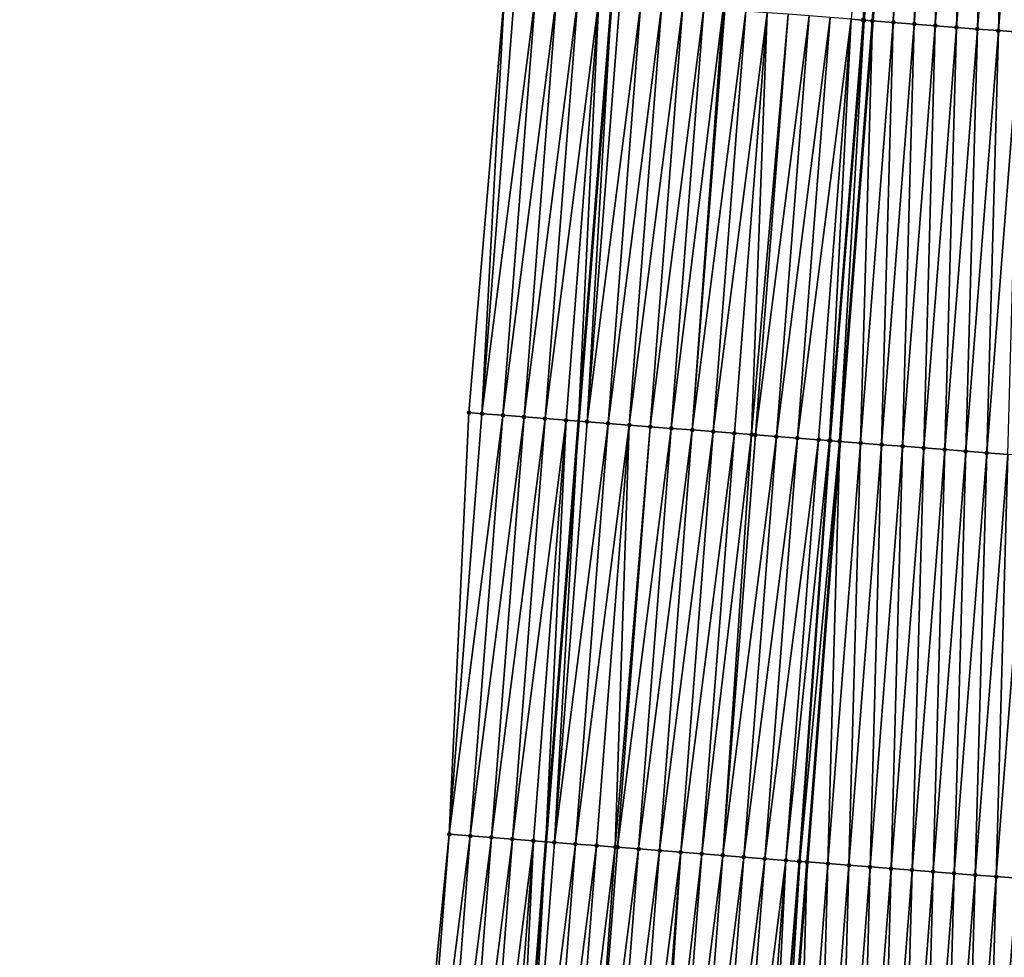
# Model space of a CAD drawing. Header units: feet. Extents: x 2017424 to 2024169, y 808042 to 818730.
# Tile 14 of 256: x 2023407 to 2023453, y 808505 to 808550. Entities that reach past the tile are written whole.
import ezdxf

# ---------------------------------------------------------------- set-up
doc = ezdxf.new("R2010")
doc.units = ezdxf.units.FT
doc.header["$MEASUREMENT"] = 0
for name, color, linetype, lineweight in [('EP_Travel Lane', 172, 'Continuous', 53), ('NB-Road Shots', 141, 'Continuous', 100), ('NB-Road X-Section', 40, 'Continuous', 13), ('STRIPING', 60, 'Continuous', 53)]:
    doc.layers.add(name, color=color, linetype=linetype, lineweight=lineweight)
doc.layers.add('I-77-MM15-17_NB-Surface-BORDER', color=7, linetype='Continuous')
doc.layers.add('I-77-MM15-17_NB-Surface-TIN', color=7, linetype='Continuous')

msp = doc.modelspace()

# ---------------------------------------------------------------- linework, layer by layer
at = {"layer": 'EP_Travel Lane'}
msp.add_polyline3d([(2023440.855885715, 808630.2396327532, 257.285352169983), (2023439.302682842, 808610.3000895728, 257.1924232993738), (2023437.749479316, 808590.3605380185, 257.1127177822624), (2023436.1962753, 808570.4209801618, 257.0429788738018), (2023434.643069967, 808550.4814053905, 256.9996296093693), (2023433.089863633, 808530.5418177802, 256.9763918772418), (2023431.536655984, 808510.6022132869, 256.97948636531), (2023429.983446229, 808490.6625817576, 257.0251275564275), (2023428.430236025, 808470.7229444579, 257.0795000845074), (2023426.877024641, 808450.7832920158, 257.1580018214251), (2023425.378224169, 808430.7817102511, 257.2690864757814), (2023423.918644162, 808410.835129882, 257.3659053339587), (2023422.459082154, 808390.8887954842, 257.4914231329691), (2023420.999547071, 808370.9428290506, 257.6598730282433), (2023419.540021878, 808350.9969977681, 257.8440919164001), (2023418.080480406, 808331.0509440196, 258.0023538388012), (2023416.62096885, 808311.1052991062, 258.2083175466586), (2023415.161446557, 808291.159507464, 258.3971686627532), (2023413.701933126, 808271.2138369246, 258.6001419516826), (2023412.242457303, 808251.2686803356, 258.8630725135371), (2023410.779692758, 808231.3445584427, 259.1339013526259)], dxfattribs=at)
at = {"layer": 'I-77-MM15-17_NB-Surface-BORDER', "color": 3, "linetype": 'Continuous', "lineweight": -3}
msp.add_polyline3d([(2023406.60019978, 808231.6576324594, 258.9744461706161), (2023408.2205529, 808251.5644697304, 258.7181628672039), (2023409.899029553, 808271.4934034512, 258.4496011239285), (2023410.304910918, 808291.5161837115, 258.164656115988), (2023411.398282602, 808311.4889571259, 257.9688032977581), (2023412.821336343, 808331.4373750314, 257.7721692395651), (2023414.256278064, 808351.3851546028, 257.6033479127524), (2023416.392144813, 808371.2811777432, 257.4357380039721), (2023417.279403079, 808391.2690556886, 257.2262022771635), (2023418.880741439, 808411.2049960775, 257.1096080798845), (2023420.582393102, 808431.1338776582, 257.033612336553), (2023422.132678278, 808451.15156985, 256.9518341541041), (2023423.444320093, 808471.109977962, 256.8566346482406), (2023424.988677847, 808491.0503060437, 256.7963218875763), (2023426.959845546, 808510.9574970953, 256.7636323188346), (2023427.891208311, 808530.9453750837, 256.7287926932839), (2023429.572963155, 808550.8749947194, 256.7411952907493), (2023431.242463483, 808570.8055399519, 256.7930076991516), (2023432.879210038, 808590.7386027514, 256.8820714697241), (2023434.504432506, 808610.672555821, 256.9774301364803), (2023435.998182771, 808630.6167183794, 257.0609682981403)], dxfattribs=at)
at = {"layer": 'I-77-MM15-17_NB-Surface-TIN', "color": 128, "linetype": 'Continuous', "lineweight": -3}
for points in [[(2023446.006432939, 808549.5994976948, 257.2312216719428), (2023446.570129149, 808549.555754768, 257.2343161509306), (2023447.803132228, 808569.5201722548, 257.2837484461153)], [(2023446.570129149, 808549.555754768, 257.2343161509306), (2023446.620074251, 808549.5518792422, 257.234243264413), (2023447.803132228, 808569.5201722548, 257.2837484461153)], [(2023446.620074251, 808549.5518792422, 257.234243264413), (2023448.550715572, 808569.462166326, 257.2774654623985), (2023447.803132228, 808569.5201722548, 257.2837484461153)], [(2023446.620074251, 808549.5518792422, 257.234243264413), (2023447.003435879, 808549.5221340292, 257.2305600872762), (2023448.550715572, 808569.462166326, 257.2774654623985)], [(2023447.003435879, 808549.5221340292, 257.2305600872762), (2023447.011431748, 808549.5215136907, 257.2303820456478), (2023448.550715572, 808569.462166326, 257.2774654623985)], [(2023448.550715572, 808569.462166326, 257.2774654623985), (2023447.011431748, 808549.5215136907, 257.2303820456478), (2023448.558711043, 808569.4615459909, 257.2773302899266)], [(2023448.000439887, 808549.4447841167, 257.2083600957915), (2023448.558711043, 808569.4615459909, 257.2773302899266), (2023447.011431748, 808549.5215136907, 257.2303820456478)], [(2023448.000439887, 808549.4447841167, 257.2083600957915), (2023449.547719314, 808569.3848130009, 257.2606099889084), (2023448.558711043, 808569.4615459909, 257.2773302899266)], [(2023448.000439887, 808549.4447841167, 257.2083600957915), (2023448.997443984, 808549.3674353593, 257.1843512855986), (2023449.547719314, 808569.3848130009, 257.2606099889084)], [(2023448.997443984, 808549.3674353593, 257.1843512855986), (2023450.544723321, 808569.3074630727, 257.2384347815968), (2023449.547719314, 808569.3848130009, 257.2606099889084)], [(2023448.997443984, 808549.3674353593, 257.1843512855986), (2023449.994447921, 808549.2900845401, 257.1635714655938), (2023450.544723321, 808569.3074630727, 257.2384347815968)], [(2023449.994447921, 808549.2900845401, 257.1635714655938), (2023451.541727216, 808569.2301117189, 257.2184919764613), (2023450.544723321, 808569.3074630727, 257.2384347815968)], [(2023449.994447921, 808549.2900845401, 257.1635714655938), (2023450.991451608, 808549.2127304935, 257.1478457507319), (2023451.541727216, 808569.2301117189, 257.2184919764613)], [(2023450.991451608, 808549.2127304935, 257.1478457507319), (2023452.538730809, 808569.1527564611, 257.2046631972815), (2023451.541727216, 808569.2301117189, 257.2184919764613)], [(2023450.991451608, 808549.2127304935, 257.1478457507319), (2023451.988455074, 808549.1353736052, 257.1365703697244), (2023452.538730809, 808569.1527564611, 257.2046631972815)], [(2023451.988455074, 808549.1353736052, 257.1365703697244), (2023453.535734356, 808569.0754006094, 257.1917644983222), (2023452.538730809, 808569.1527564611, 257.2046631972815)], [(2023451.988455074, 808549.1353736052, 257.1365703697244), (2023452.985458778, 808549.0580197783, 257.1205009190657), (2023453.535734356, 808569.0754006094, 257.1917644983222)], [(2023452.985458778, 808549.0580197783, 257.1205009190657), (2023454.532738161, 808568.9980480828, 257.1736585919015), (2023453.535734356, 808569.0754006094, 257.1917644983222)], [(2023452.985458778, 808549.0580197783, 257.1205009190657), (2023453.982462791, 808548.9806699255, 257.0982076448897), (2023454.532738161, 808568.9980480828, 257.1736585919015)], [(2023428.507128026, 808530.8975653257, 256.7544005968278), (2023429.572963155, 808550.8749947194, 256.7411952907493), (2023427.891208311, 808530.9453750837, 256.7287926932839)], [(2023428.507128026, 808530.8975653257, 256.7544005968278), (2023430.054409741, 808550.8376236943, 256.7604700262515), (2023429.572963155, 808550.8749947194, 256.7411952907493)], [(2023428.507128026, 808530.8975653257, 256.7544005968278), (2023431.051410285, 808550.7602291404, 256.8081823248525), (2023430.054409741, 808550.8376236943, 256.7604700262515)], [(2023428.507128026, 808530.8975653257, 256.7544005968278), (2023429.504128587, 808530.8201709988, 256.8017567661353), (2023431.051410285, 808550.7602291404, 256.8081823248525)], [(2023429.504128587, 808530.8201709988, 256.8017567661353), (2023432.048410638, 808550.6828321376, 256.859729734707), (2023431.051410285, 808550.7602291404, 256.8081823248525)], [(2023429.504128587, 808530.8201709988, 256.8017567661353), (2023430.501129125, 808530.7427763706, 256.8495851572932), (2023432.048410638, 808550.6828321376, 256.859729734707)], [(2023430.501129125, 808530.7427763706, 256.8495851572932), (2023433.045410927, 808550.605434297, 256.9125888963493), (2023432.048410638, 808550.6828321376, 256.859729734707)], [(2023430.501129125, 808530.7427763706, 256.8495851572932), (2023431.498129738, 808530.6653827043, 256.8959068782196), (2023433.045410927, 808550.605434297, 256.9125888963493)], [(2023431.498129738, 808530.6653827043, 256.8959068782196), (2023434.042411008, 808550.5280337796, 256.9696405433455), (2023433.045410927, 808550.605434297, 256.9125888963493)], [(2023431.498129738, 808530.6653827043, 256.8959068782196), (2023432.495129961, 808530.5879840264, 256.9500772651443), (2023434.042411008, 808550.5280337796, 256.9696405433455)], [(2023432.495129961, 808530.5879840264, 256.9500772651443), (2023433.089863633, 808530.5418177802, 256.9763918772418), (2023434.042411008, 808550.5280337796, 256.9696405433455)], [(2023434.042411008, 808550.5280337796, 256.9696405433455), (2023433.089863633, 808530.5418177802, 256.9763918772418), (2023434.643069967, 808550.4814053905, 256.9996296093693)], [(2023433.492130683, 808530.5105917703, 256.9941906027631), (2023434.643069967, 808550.4814053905, 256.9996296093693), (2023433.089863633, 808530.5418177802, 256.9763918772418)], [(2023433.492130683, 808530.5105917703, 256.9941906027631), (2023435.039411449, 808550.4506379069, 257.0194177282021), (2023434.643069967, 808550.4814053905, 256.9996296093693)], [(2023433.492130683, 808530.5105917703, 256.9941906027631), (2023436.036413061, 808550.373257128, 257.0455572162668), (2023435.039411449, 808550.4506379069, 257.0194177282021)], [(2023433.492130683, 808530.5105917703, 256.9941906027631), (2023434.489132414, 808530.4332125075, 257.0179553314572), (2023436.036413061, 808550.373257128, 257.0455572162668)], [(2023434.489132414, 808530.4332125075, 257.0179553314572), (2023437.033415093, 808550.295881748, 257.0632415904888), (2023436.036413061, 808550.373257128, 257.0455572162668)], [(2023434.489132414, 808530.4332125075, 257.0179553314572), (2023435.486134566, 808530.3558386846, 257.0332005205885), (2023437.033415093, 808550.295881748, 257.0632415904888)], [(2023435.486134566, 808530.3558386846, 257.0332005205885), (2023438.030416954, 808550.2185041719, 257.0843649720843), (2023437.033415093, 808550.295881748, 257.0632415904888)], [(2023435.486134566, 808530.3558386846, 257.0332005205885), (2023436.483136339, 808530.2784599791, 257.0560924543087), (2023438.030416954, 808550.2185041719, 257.0843649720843)], [(2023436.483136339, 808530.2784599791, 257.0560924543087), (2023439.027418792, 808550.1411262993, 257.105952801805), (2023438.030416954, 808550.2185041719, 257.0843649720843)], [(2023436.483136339, 808530.2784599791, 257.0560924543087), (2023437.480138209, 808530.2010825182, 257.0770354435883), (2023439.027418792, 808550.1411262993, 257.105952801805)], [(2023437.480138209, 808530.2010825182, 257.0770354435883), (2023439.945002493, 808550.0699090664, 257.1305635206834), (2023439.027418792, 808550.1411262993, 257.105952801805)], [(2023437.480138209, 808530.2010825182, 257.0770354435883), (2023438.477140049, 808530.1237046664, 257.0985904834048), (2023439.945002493, 808550.0699090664, 257.1305635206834)], [(2023438.477140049, 808530.1237046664, 257.0985904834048), (2023440.024420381, 808550.0637452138, 257.1325722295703), (2023439.945002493, 808550.0699090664, 257.1305635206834)], [(2023438.477140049, 808530.1237046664, 257.0985904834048), (2023441.021422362, 808549.9863691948, 257.1512573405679), (2023440.024420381, 808550.0637452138, 257.1325722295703)], [(2023438.477140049, 808530.1237046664, 257.0985904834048), (2023439.474141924, 808530.0463272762, 257.1194227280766), (2023441.021422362, 808549.9863691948, 257.1512573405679)], [(2023439.474141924, 808530.0463272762, 257.1194227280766), (2023442.018424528, 808549.9089955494, 257.1662249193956), (2023441.021422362, 808549.9863691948, 257.1512573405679)], [(2023439.474141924, 808530.0463272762, 257.1194227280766), (2023440.471144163, 808529.9689545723, 257.1329155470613), (2023442.018424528, 808549.9089955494, 257.1662249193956)], [(2023440.471144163, 808529.9689545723, 257.1329155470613), (2023441.28397522, 808529.9058737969, 257.1450677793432), (2023442.018424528, 808549.9089955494, 257.1662249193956)], [(2023441.28397522, 808529.9058737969, 257.1450677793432), (2023443.015426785, 808549.8316230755, 257.1793579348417), (2023442.018424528, 808549.9089955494, 257.1662249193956)], [(2023441.28397522, 808529.9058737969, 257.1450677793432), (2023441.46814626, 808529.891580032, 257.149284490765), (2023443.015426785, 808549.8316230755, 257.1793579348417)], [(2023441.46814626, 808529.891580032, 257.149284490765), (2023444.012428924, 808549.7542490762, 257.1948798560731), (2023443.015426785, 808549.8316230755, 257.1793579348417)], [(2023441.46814626, 808529.891580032, 257.149284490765), (2023442.465148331, 808529.8142051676, 257.1661610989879), (2023444.012428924, 808549.7542490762, 257.1948798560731)], [(2023442.465148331, 808529.8142051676, 257.1661610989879), (2023445.009430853, 808549.6768723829, 257.2146208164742), (2023444.012428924, 808549.7542490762, 257.1948798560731)], [(2023442.465148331, 808529.8142051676, 257.1661610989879), (2023443.462150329, 808529.7368293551, 257.1845221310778), (2023445.009430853, 808549.6768723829, 257.2146208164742)], [(2023443.462150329, 808529.7368293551, 257.1845221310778), (2023446.006432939, 808549.5994976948, 257.2312216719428), (2023445.009430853, 808549.6768723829, 257.2146208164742)], [(2023443.462150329, 808529.7368293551, 257.1845221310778), (2023444.4591525, 808529.6594557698, 257.1993953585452), (2023446.006432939, 808549.5994976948, 257.2312216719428)], [(2023444.4591525, 808529.6594557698, 257.1993953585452), (2023444.972503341, 808529.6196197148, 257.2021167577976), (2023446.006432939, 808549.5994976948, 257.2312216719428)], [(2023444.972503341, 808529.6196197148, 257.2021167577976), (2023446.570129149, 808549.555754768, 257.2343161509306), (2023446.006432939, 808549.5994976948, 257.2312216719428)], [(2023444.972503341, 808529.6196197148, 257.2021167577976), (2023445.012858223, 808529.6164883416, 257.2020693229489), (2023446.570129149, 808549.555754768, 257.2343161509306)], [(2023445.012858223, 808529.6164883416, 257.2020693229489), (2023446.620074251, 808549.5518792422, 257.234243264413), (2023446.570129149, 808549.555754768, 257.2343161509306)], [(2023445.012858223, 808529.6164883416, 257.2020693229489), (2023445.456155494, 808529.5820928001, 257.1976439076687), (2023446.620074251, 808549.5518792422, 257.234243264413)], [(2023445.456155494, 808529.5820928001, 257.1976439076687), (2023447.003435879, 808549.5221340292, 257.2305600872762), (2023446.620074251, 808549.5518792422, 257.234243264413)], [(2023445.456155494, 808529.5820928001, 257.1976439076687), (2023445.464151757, 808529.5814724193, 257.1974843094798), (2023447.003435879, 808549.5221340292, 257.2305600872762)], [(2023447.003435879, 808549.5221340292, 257.2305600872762), (2023445.464151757, 808529.5814724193, 257.1974843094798), (2023447.011431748, 808549.5215136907, 257.2303820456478)], [(2023446.453159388, 808529.5047414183, 257.1777446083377), (2023447.011431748, 808549.5215136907, 257.2303820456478), (2023445.464151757, 808529.5814724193, 257.1974843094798)], [(2023446.453159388, 808529.5047414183, 257.1777446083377), (2023448.000439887, 808549.4447841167, 257.2083600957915), (2023447.011431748, 808549.5215136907, 257.2303820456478)], [(2023446.453159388, 808529.5047414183, 257.1777446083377), (2023447.450163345, 808529.4273908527, 257.1565674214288), (2023448.000439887, 808549.4447841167, 257.2083600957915)], [(2023447.450163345, 808529.4273908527, 257.1565674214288), (2023448.997443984, 808549.3674353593, 257.1843512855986), (2023448.000439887, 808549.4447841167, 257.2083600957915)], [(2023447.450163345, 808529.4273908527, 257.1565674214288), (2023448.447167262, 808529.3500397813, 257.1361820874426), (2023448.997443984, 808549.3674353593, 257.1843512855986)], [(2023448.447167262, 808529.3500397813, 257.1361820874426), (2023449.994447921, 808549.2900845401, 257.1635714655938), (2023448.997443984, 808549.3674353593, 257.1843512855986)], [(2023448.447167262, 808529.3500397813, 257.1361820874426), (2023449.444171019, 808529.2726866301, 257.1190537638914), (2023449.994447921, 808549.2900845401, 257.1635714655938)], [(2023449.444171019, 808529.2726866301, 257.1190537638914), (2023450.991451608, 808549.2127304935, 257.1478457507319), (2023449.994447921, 808549.2900845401, 257.1635714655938)], [(2023449.444171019, 808529.2726866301, 257.1190537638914), (2023450.441174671, 808529.195332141, 257.1040211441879), (2023450.991451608, 808549.2127304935, 257.1478457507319)], [(2023450.441174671, 808529.195332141, 257.1040211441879), (2023451.988455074, 808549.1353736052, 257.1365703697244), (2023450.991451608, 808549.2127304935, 257.1478457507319)], [(2023450.441174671, 808529.195332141, 257.1040211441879), (2023451.43817844, 808529.1179791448, 257.0866501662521), (2023451.988455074, 808549.1353736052, 257.1365703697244)], [(2023451.43817844, 808529.1179791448, 257.0866501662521), (2023452.985458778, 808549.0580197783, 257.1205009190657), (2023451.988455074, 808549.1353736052, 257.1365703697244)], [(2023451.43817844, 808529.1179791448, 257.0866501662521), (2023452.435182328, 808529.0406276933, 257.0668600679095), (2023452.985458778, 808549.0580197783, 257.1205009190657)], [(2023452.435182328, 808529.0406276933, 257.0668600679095), (2023453.982462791, 808548.9806699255, 257.0982076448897), (2023452.985458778, 808549.0580197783, 257.1205009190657)], [(2023452.435182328, 808529.0406276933, 257.0668600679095), (2023453.432186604, 808528.9632812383, 257.0392452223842), (2023453.982462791, 808548.9806699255, 257.0982076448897)], [(2023426.959845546, 808510.9574970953, 256.7636323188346), (2023428.507128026, 808530.8975653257, 256.7544005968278), (2023427.891208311, 808530.9453750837, 256.7287926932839)], [(2023426.959845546, 808510.9574970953, 256.7636323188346), (2023429.504128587, 808530.8201709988, 256.8017567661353), (2023428.507128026, 808530.8975653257, 256.7544005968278)], [(2023427.956846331, 808510.8801056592, 256.8064688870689), (2023429.504128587, 808530.8201709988, 256.8017567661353), (2023426.959845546, 808510.9574970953, 256.7636323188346)], [(2023427.956846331, 808510.8801056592, 256.8064688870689), (2023430.501129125, 808530.7427763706, 256.8495851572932), (2023429.504128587, 808530.8201709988, 256.8017567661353)], [(2023427.956846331, 808510.8801056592, 256.8064688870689), (2023428.953846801, 808510.8027101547, 256.855676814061), (2023430.501129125, 808530.7427763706, 256.8495851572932)], [(2023428.953846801, 808510.8027101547, 256.855676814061), (2023431.498129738, 808530.6653827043, 256.8959068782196), (2023430.501129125, 808530.7427763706, 256.8495851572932)], [(2023428.953846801, 808510.8027101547, 256.855676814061), (2023429.950847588, 808510.7253187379, 256.8984828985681), (2023431.498129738, 808530.6653827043, 256.8959068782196)], [(2023429.950847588, 808510.7253187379, 256.8984828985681), (2023432.495129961, 808530.5879840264, 256.9500772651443), (2023431.498129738, 808530.6653827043, 256.8959068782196)], [(2023429.950847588, 808510.7253187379, 256.8984828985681), (2023430.947847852, 808510.6479205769, 256.9518509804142), (2023432.495129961, 808530.5879840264, 256.9500772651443)], [(2023430.947847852, 808510.6479205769, 256.9518509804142), (2023431.536655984, 808510.6022132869, 256.97948636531), (2023432.495129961, 808530.5879840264, 256.9500772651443)], [(2023432.495129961, 808530.5879840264, 256.9500772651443), (2023431.536655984, 808510.6022132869, 256.97948636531), (2023433.089863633, 808530.5418177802, 256.9763918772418)], [(2023431.944848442, 808510.5705266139, 256.9986446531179), (2023433.089863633, 808530.5418177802, 256.9763918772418), (2023431.536655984, 808510.6022132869, 256.97948636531)], [(2023431.944848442, 808510.5705266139, 256.9986446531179), (2023433.492130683, 808530.5105917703, 256.9941906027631), (2023433.089863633, 808530.5418177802, 256.9763918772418)], [(2023431.944848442, 808510.5705266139, 256.9986446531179), (2023434.489132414, 808530.4332125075, 257.0179553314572), (2023433.492130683, 808530.5105917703, 256.9941906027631)], [(2023431.944848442, 808510.5705266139, 256.9986446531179), (2023432.941850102, 808510.4931464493, 257.0238286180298), (2023434.489132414, 808530.4332125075, 257.0179553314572)], [(2023432.941850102, 808510.4931464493, 257.0238286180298), (2023435.486134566, 808530.3558386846, 257.0332005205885), (2023434.489132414, 808530.4332125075, 257.0179553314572)], [(2023432.941850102, 808510.4931464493, 257.0238286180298), (2023433.938852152, 808510.4157713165, 257.0411329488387), (2023435.486134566, 808530.3558386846, 257.0332005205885)], [(2023433.938852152, 808510.4157713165, 257.0411329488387), (2023434.826975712, 808510.3468413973, 257.0637176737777), (2023435.486134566, 808530.3558386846, 257.0332005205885)], [(2023434.826975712, 808510.3468413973, 257.0637176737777), (2023436.483136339, 808530.2784599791, 257.0560924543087), (2023435.486134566, 808530.3558386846, 257.0332005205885)], [(2023434.826975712, 808510.3468413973, 257.0637176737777), (2023434.935853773, 808510.3383906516, 257.0671007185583), (2023436.483136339, 808530.2784599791, 257.0560924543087)], [(2023434.935853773, 808510.3383906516, 257.0671007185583), (2023437.480138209, 808530.2010825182, 257.0770354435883), (2023436.483136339, 808530.2784599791, 257.0560924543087)], [(2023434.935853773, 808510.3383906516, 257.0671007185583), (2023435.932855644, 808510.261013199, 257.088037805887), (2023437.480138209, 808530.2010825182, 257.0770354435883)], [(2023435.932855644, 808510.261013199, 257.088037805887), (2023438.477140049, 808530.1237046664, 257.0985904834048), (2023437.480138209, 808530.2010825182, 257.0770354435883)], [(2023435.932855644, 808510.261013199, 257.088037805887), (2023436.929857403, 808510.1836343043, 257.1112331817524), (2023438.477140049, 808530.1237046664, 257.0985904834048)], [(2023436.929857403, 808510.1836343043, 257.1112331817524), (2023439.474141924, 808530.0463272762, 257.1194227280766), (2023438.477140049, 808530.1237046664, 257.0985904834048)], [(2023436.929857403, 808510.1836343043, 257.1112331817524), (2023437.926859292, 808510.1062570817, 257.131810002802), (2023439.474141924, 808530.0463272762, 257.1194227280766)], [(2023437.926859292, 808510.1062570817, 257.131810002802), (2023440.471144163, 808529.9689545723, 257.1329155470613), (2023439.474141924, 808530.0463272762, 257.1194227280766)], [(2023437.926859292, 808510.1062570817, 257.131810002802), (2023438.923861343, 808510.0288819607, 257.1490959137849), (2023440.471144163, 808529.9689545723, 257.1329155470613)], [(2023438.923861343, 808510.0288819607, 257.1490959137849), (2023441.28397522, 808529.9058737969, 257.1450677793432), (2023440.471144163, 808529.9689545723, 257.1329155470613)], [(2023438.923861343, 808510.0288819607, 257.1490959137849), (2023439.920863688, 808509.9515106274, 257.1604494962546), (2023441.28397522, 808529.9058737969, 257.1450677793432)], [(2023439.920863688, 808509.9515106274, 257.1604494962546), (2023441.46814626, 808529.891580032, 257.149284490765), (2023441.28397522, 808529.9058737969, 257.1450677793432)], [(2023439.920863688, 808509.9515106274, 257.1604494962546), (2023442.465148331, 808529.8142051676, 257.1661610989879), (2023441.46814626, 808529.891580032, 257.149284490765)], [(2023439.920863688, 808509.9515106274, 257.1604494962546), (2023440.917865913, 808509.8741377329, 257.1742479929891), (2023442.465148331, 808529.8142051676, 257.1661610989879)], [(2023440.917865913, 808509.8741377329, 257.1742479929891), (2023443.462150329, 808529.7368293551, 257.1845221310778), (2023442.465148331, 808529.8142051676, 257.1661610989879)], [(2023440.917865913, 808509.8741377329, 257.1742479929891), (2023441.914867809, 808509.7967606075, 257.1946727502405), (2023443.462150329, 808529.7368293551, 257.1845221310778)], [(2023441.914867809, 808509.7967606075, 257.1946727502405), (2023444.4591525, 808529.6594557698, 257.1993953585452), (2023443.462150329, 808529.7368293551, 257.1845221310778)], [(2023441.914867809, 808509.7967606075, 257.1946727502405), (2023442.911869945, 808509.7193865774, 257.2102500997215), (2023444.4591525, 808529.6594557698, 257.1993953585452)], [(2023442.911869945, 808509.7193865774, 257.2102500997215), (2023444.972503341, 808529.6196197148, 257.2021167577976), (2023444.4591525, 808529.6594557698, 257.1993953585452)], [(2023442.911869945, 808509.7193865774, 257.2102500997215), (2023443.53488657, 808509.6710395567, 257.2149495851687), (2023444.972503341, 808529.6196197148, 257.2021167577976)], [(2023443.53488657, 808509.6710395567, 257.2149495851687), (2023445.012858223, 808529.6164883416, 257.2020693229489), (2023444.972503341, 808529.6196197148, 257.2021167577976)], [(2023443.53488657, 808509.6710395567, 257.2149495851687), (2023443.567075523, 808509.6685418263, 257.2149115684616), (2023445.012858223, 808529.6164883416, 257.2020693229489)], [(2023443.567075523, 808509.6685418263, 257.2149115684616), (2023445.456155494, 808529.5820928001, 257.1976439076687), (2023445.012858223, 808529.6164883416, 257.2020693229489)], [(2023443.567075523, 808509.6685418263, 257.2149115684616), (2023443.908872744, 808509.642021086, 257.2124548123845), (2023445.456155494, 808529.5820928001, 257.1976439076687)], [(2023443.908872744, 808509.642021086, 257.2124548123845), (2023443.916869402, 808509.6414006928, 257.2122671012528), (2023445.456155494, 808529.5820928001, 257.1976439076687)], [(2023445.456155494, 808529.5820928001, 257.1976439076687), (2023443.916869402, 808509.6414006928, 257.2122671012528), (2023445.464151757, 808529.5814724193, 257.1974843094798)], [(2023444.905876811, 808509.5646719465, 257.1890514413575), (2023445.464151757, 808529.5814724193, 257.1974843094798), (2023443.916869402, 808509.6414006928, 257.2122671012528)], [(2023444.905876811, 808509.5646719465, 257.1890514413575), (2023446.453159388, 808529.5047414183, 257.1777446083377), (2023445.464151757, 808529.5814724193, 257.1974843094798)], [(2023444.905876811, 808509.5646719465, 257.1890514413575), (2023445.902880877, 808509.4873227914, 257.1656723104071), (2023446.453159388, 808529.5047414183, 257.1777446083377)], [(2023445.902880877, 808509.4873227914, 257.1656723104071), (2023447.450163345, 808529.4273908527, 257.1565674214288), (2023446.453159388, 808529.5047414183, 257.1777446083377)], [(2023445.902880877, 808509.4873227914, 257.1656723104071), (2023446.899884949, 808509.4099737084, 257.142180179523), (2023447.450163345, 808529.4273908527, 257.1565674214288)], [(2023446.899884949, 808509.4099737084, 257.142180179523), (2023448.447167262, 808529.3500397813, 257.1361820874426), (2023447.450163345, 808529.4273908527, 257.1565674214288)], [(2023446.899884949, 808509.4099737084, 257.142180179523), (2023447.896888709, 808509.332620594, 257.1250015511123), (2023448.447167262, 808529.3500397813, 257.1361820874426)], [(2023447.896888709, 808509.332620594, 257.1250015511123), (2023449.444171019, 808529.2726866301, 257.1190537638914), (2023448.447167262, 808529.3500397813, 257.1361820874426)], [(2023447.896888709, 808509.332620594, 257.1250015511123), (2023448.893892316, 808509.2552655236, 257.1108865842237), (2023449.444171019, 808529.2726866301, 257.1190537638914)], [(2023448.893892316, 808509.2552655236, 257.1108865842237), (2023450.441174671, 808529.195332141, 257.1040211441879), (2023449.444171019, 808529.2726866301, 257.1190537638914)], [(2023448.893892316, 808509.2552655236, 257.1108865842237), (2023449.890896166, 808509.1779135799, 257.0918744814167), (2023450.441174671, 808529.195332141, 257.1040211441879)], [(2023449.890896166, 808509.1779135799, 257.0918744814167), (2023451.43817844, 808529.1179791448, 257.0866501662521), (2023450.441174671, 808529.195332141, 257.1040211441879)], [(2023449.890896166, 808509.1779135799, 257.0918744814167), (2023450.887900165, 808509.1005635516, 257.0698626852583), (2023451.43817844, 808529.1179791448, 257.0866501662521)], [(2023450.887900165, 808509.1005635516, 257.0698626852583), (2023452.435182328, 808529.0406276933, 257.0668600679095), (2023451.43817844, 808529.1179791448, 257.0866501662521)], [(2023450.887900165, 808509.1005635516, 257.0698626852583), (2023451.884904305, 808509.0232153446, 257.0449987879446), (2023452.435182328, 808529.0406276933, 257.0668600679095)], [(2023451.884904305, 808509.0232153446, 257.0449987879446), (2023453.432186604, 808528.9632812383, 257.0392452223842), (2023452.435182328, 808529.0406276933, 257.0668600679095)], [(2023451.884904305, 808509.0232153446, 257.0449987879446), (2023452.881908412, 808508.9458667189, 257.0207908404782), (2023453.432186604, 808528.9632812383, 257.0392452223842)], [(2023452.881908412, 808508.9458667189, 257.0207908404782), (2023454.429190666, 808528.8859320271, 257.015946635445), (2023453.432186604, 808528.9632812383, 257.0392452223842)], [(2023452.881908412, 808508.9458667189, 257.0207908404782), (2023453.878912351, 808508.8685159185, 256.9999881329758), (2023454.429190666, 808528.8859320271, 257.015946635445)], [(2023425.412561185, 808491.0174046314, 256.8110862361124), (2023426.959845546, 808510.9574970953, 256.7636323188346), (2023424.988677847, 808491.0503060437, 256.7963218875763)], [(2023425.412561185, 808491.0174046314, 256.8110862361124), (2023427.956846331, 808510.8801056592, 256.8064688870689), (2023426.959845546, 808510.9574970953, 256.7636323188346)], [(2023425.412561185, 808491.0174046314, 256.8110862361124), (2023426.409561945, 808490.9400128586, 256.8544428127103), (2023427.956846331, 808510.8801056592, 256.8064688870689)], [(2023426.409561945, 808490.9400128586, 256.8544428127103), (2023428.953846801, 808510.8027101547, 256.855676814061), (2023427.956846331, 808510.8801056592, 256.8064688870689)], [(2023426.409561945, 808490.9400128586, 256.8544428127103), (2023427.40656262, 808490.8626200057, 256.899491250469), (2023428.953846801, 808510.8027101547, 256.855676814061)], [(2023427.40656262, 808490.8626200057, 256.899491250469), (2023429.950847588, 808510.7253187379, 256.8984828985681), (2023428.953846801, 808510.8027101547, 256.855676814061)], [(2023427.40656262, 808490.8626200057, 256.899491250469), (2023428.403563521, 808490.7852300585, 256.9399889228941), (2023429.950847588, 808510.7253187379, 256.8984828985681)], [(2023428.403563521, 808490.7852300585, 256.9399889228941), (2023430.947847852, 808510.6479205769, 256.9518509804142), (2023429.950847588, 808510.7253187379, 256.8984828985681)], [(2023428.403563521, 808490.7852300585, 256.9399889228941), (2023429.400563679, 808490.7078305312, 256.9954896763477), (2023430.947847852, 808510.6479205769, 256.9518509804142)], [(2023429.400563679, 808490.7078305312, 256.9954896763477), (2023429.983446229, 808490.6625817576, 257.0251275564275), (2023430.947847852, 808510.6479205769, 256.9518509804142)], [(2023430.947847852, 808510.6479205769, 256.9518509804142), (2023429.983446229, 808490.6625817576, 257.0251275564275), (2023431.536655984, 808510.6022132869, 256.97948636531)], [(2023430.397564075, 808490.6304340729, 257.046184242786), (2023431.536655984, 808510.6022132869, 256.97948636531), (2023429.983446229, 808490.6625817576, 257.0251275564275)], [(2023430.397564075, 808490.6304340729, 257.046184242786), (2023431.944848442, 808510.5705266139, 256.9986446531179), (2023431.536655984, 808510.6022132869, 256.97948636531)], [(2023430.397564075, 808490.6304340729, 257.046184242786), (2023432.941850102, 808510.4931464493, 257.0238286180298), (2023431.944848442, 808510.5705266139, 256.9986446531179)], [(2023430.397564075, 808490.6304340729, 257.046184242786), (2023431.394565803, 808490.5530547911, 257.0699789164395), (2023432.941850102, 808510.4931464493, 257.0238286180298)], [(2023431.394565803, 808490.5530547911, 257.0699789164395), (2023433.938852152, 808510.4157713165, 257.0411329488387), (2023432.941850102, 808510.4931464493, 257.0238286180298)], [(2023431.394565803, 808490.5530547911, 257.0699789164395), (2023432.39156791, 808490.4756803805, 257.0861451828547), (2023433.938852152, 808510.4157713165, 257.0411329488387)], [(2023432.39156791, 808490.4756803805, 257.0861451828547), (2023434.826975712, 808510.3468413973, 257.0637176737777), (2023433.938852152, 808510.4157713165, 257.0411329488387)], [(2023432.39156791, 808490.4756803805, 257.0861451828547), (2023433.388569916, 808490.3983046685, 257.1043492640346), (2023434.826975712, 808510.3468413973, 257.0637176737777)], [(2023433.388569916, 808490.3983046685, 257.1043492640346), (2023434.935853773, 808510.3383906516, 257.0671007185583), (2023434.826975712, 808510.3468413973, 257.0637176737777)], [(2023433.388569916, 808490.3983046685, 257.1043492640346), (2023435.932855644, 808510.261013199, 257.088037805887), (2023434.935853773, 808510.3383906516, 257.0671007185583)], [(2023433.388569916, 808490.3983046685, 257.1043492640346), (2023434.385571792, 808490.3209272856, 257.1251701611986), (2023435.932855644, 808510.261013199, 257.088037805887)], [(2023434.385571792, 808490.3209272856, 257.1251701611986), (2023436.929857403, 808510.1836343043, 257.1112331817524), (2023435.932855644, 808510.261013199, 257.088037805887)], [(2023434.385571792, 808490.3209272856, 257.1251701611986), (2023435.382573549, 808490.2435483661, 257.1483974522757), (2023436.929857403, 808510.1836343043, 257.1112331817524)], [(2023435.382573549, 808490.2435483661, 257.1483974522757), (2023437.926859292, 808510.1062570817, 257.131810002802), (2023436.929857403, 808510.1836343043, 257.1112331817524)], [(2023435.382573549, 808490.2435483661, 257.1483974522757), (2023436.379575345, 808490.1661699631, 257.1708161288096), (2023437.926859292, 808510.1062570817, 257.131810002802)], [(2023436.379575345, 808490.1661699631, 257.1708161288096), (2023436.60013474, 808490.1490523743, 257.1753587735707), (2023437.926859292, 808510.1062570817, 257.131810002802)], [(2023436.60013474, 808490.1490523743, 257.1753587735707), (2023438.923861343, 808510.0288819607, 257.1490959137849), (2023437.926859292, 808510.1062570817, 257.131810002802)], [(2023436.60013474, 808490.1490523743, 257.1753587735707), (2023437.376577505, 808490.0887962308, 257.1859197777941), (2023438.923861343, 808510.0288819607, 257.1490959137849)], [(2023437.376577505, 808490.0887962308, 257.1859197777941), (2023439.920863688, 808509.9515106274, 257.1604494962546), (2023438.923861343, 808510.0288819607, 257.1490959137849)], [(2023437.376577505, 808490.0887962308, 257.1859197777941), (2023438.373579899, 808490.0114255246, 257.1962846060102), (2023439.920863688, 808509.9515106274, 257.1604494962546)], [(2023438.373579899, 808490.0114255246, 257.1962846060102), (2023440.917865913, 808509.8741377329, 257.1742479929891), (2023439.920863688, 808509.9515106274, 257.1604494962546)], [(2023438.373579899, 808490.0114255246, 257.1962846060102), (2023439.370581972, 808489.9340506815, 257.2131281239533), (2023440.917865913, 808509.8741377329, 257.1742479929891)], [(2023439.370581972, 808489.9340506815, 257.2131281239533), (2023441.914867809, 808509.7967606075, 257.1946727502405), (2023440.917865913, 808509.8741377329, 257.1742479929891)], [(2023439.370581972, 808489.9340506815, 257.2131281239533), (2023440.367584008, 808489.8566753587, 257.2307228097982), (2023441.914867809, 808509.7967606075, 257.1946727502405)], [(2023440.367584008, 808489.8566753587, 257.2307228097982), (2023442.911869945, 808509.7193865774, 257.2102500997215), (2023441.914867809, 808509.7967606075, 257.1946727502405)], [(2023440.367584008, 808489.8566753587, 257.2307228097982), (2023441.3645861, 808489.7793007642, 257.2471769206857), (2023442.911869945, 808509.7193865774, 257.2102500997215)], [(2023441.3645861, 808489.7793007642, 257.2471769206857), (2023441.913301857, 808489.7367190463, 257.2521771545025), (2023442.911869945, 808509.7193865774, 257.2102500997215)], [(2023441.913301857, 808489.7367190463, 257.2521771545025), (2023443.53488657, 808509.6710395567, 257.2149495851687), (2023442.911869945, 808509.7193865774, 257.2102500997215)], [(2023441.913301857, 808489.7367190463, 257.2521771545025), (2023441.96191762, 808489.7329466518, 257.2521368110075), (2023443.53488657, 808509.6710395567, 257.2149495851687)], [(2023441.96191762, 808489.7329466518, 257.2521368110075), (2023443.567075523, 808509.6685418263, 257.2149115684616), (2023443.53488657, 808509.6710395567, 257.2149495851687)], [(2023441.96191762, 808489.7329466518, 257.2521368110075), (2023442.361588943, 808489.7019358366, 257.2484916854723), (2023443.567075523, 808509.6685418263, 257.2149115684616)], [(2023442.361588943, 808489.7019358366, 257.2484916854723), (2023443.908872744, 808509.642021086, 257.2124548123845), (2023443.567075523, 808509.6685418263, 257.2149115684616)], [(2023442.361588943, 808489.7019358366, 257.2484916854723), (2023442.369585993, 808489.7013153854, 257.2483464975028), (2023443.908872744, 808509.642021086, 257.2124548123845)], [(2023443.908872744, 808509.642021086, 257.2124548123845), (2023442.369585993, 808489.7013153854, 257.2483464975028), (2023443.916869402, 808509.6414006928, 257.2122671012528)], [(2023443.358592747, 808489.6245833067, 257.2303908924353), (2023443.916869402, 808509.6414006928, 257.2122671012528), (2023442.369585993, 808489.7013153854, 257.2483464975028)], [(2023443.358592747, 808489.6245833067, 257.2303908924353), (2023444.905876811, 808509.5646719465, 257.1890514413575), (2023443.916869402, 808509.6414006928, 257.2122671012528)], [(2023443.358592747, 808489.6245833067, 257.2303908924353), (2023444.35559683, 808489.5472343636, 257.2066725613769), (2023444.905876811, 808509.5646719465, 257.1890514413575)], [(2023444.35559683, 808489.5472343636, 257.2066725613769), (2023445.902880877, 808509.4873227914, 257.1656723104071), (2023444.905876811, 808509.5646719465, 257.1890514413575)], [(2023444.35559683, 808489.5472343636, 257.2066725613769), (2023445.352600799, 808489.4698839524, 257.1852537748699), (2023445.902880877, 808509.4873227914, 257.1656723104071)], [(2023445.352600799, 808489.4698839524, 257.1852537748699), (2023446.899884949, 808509.4099737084, 257.142180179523), (2023445.902880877, 808509.4873227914, 257.1656723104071)], [(2023445.352600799, 808489.4698839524, 257.1852537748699), (2023446.349604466, 808489.3925296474, 257.1699328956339), (2023446.899884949, 808509.4099737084, 257.142180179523)], [(2023446.349604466, 808489.3925296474, 257.1699328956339), (2023447.896888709, 808509.332620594, 257.1250015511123), (2023446.899884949, 808509.4099737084, 257.142180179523)], [(2023446.349604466, 808489.3925296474, 257.1699328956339), (2023447.346608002, 808489.3151736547, 257.1572550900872), (2023447.896888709, 808509.332620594, 257.1250015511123)], [(2023447.346608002, 808489.3151736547, 257.1572550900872), (2023448.893892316, 808509.2552655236, 257.1108865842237), (2023447.896888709, 808509.332620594, 257.1250015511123)], [(2023447.346608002, 808489.3151736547, 257.1572550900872), (2023448.343611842, 808489.2378215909, 257.1384244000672), (2023448.893892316, 808509.2552655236, 257.1108865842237)], [(2023448.343611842, 808489.2378215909, 257.1384244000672), (2023449.890896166, 808509.1779135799, 257.0918744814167), (2023448.893892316, 808509.2552655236, 257.1108865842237)], [(2023448.343611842, 808489.2378215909, 257.1384244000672), (2023449.34061581, 808489.1604711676, 257.1170242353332), (2023449.890896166, 808509.1779135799, 257.0918744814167)], [(2023449.34061581, 808489.1604711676, 257.1170242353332), (2023450.887900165, 808509.1005635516, 257.0698626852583), (2023449.890896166, 808509.1779135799, 257.0918744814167)], [(2023449.34061581, 808489.1604711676, 257.1170242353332), (2023450.337619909, 808489.0831224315, 257.0929821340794), (2023450.887900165, 808509.1005635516, 257.0698626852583)], [(2023450.337619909, 808489.0831224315, 257.0929821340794), (2023451.884904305, 808509.0232153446, 257.0449987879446), (2023450.887900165, 808509.1005635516, 257.0698626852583)], [(2023450.337619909, 808489.0831224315, 257.0929821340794), (2023451.334623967, 808489.0057731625, 257.0697742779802), (2023451.884904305, 808509.0232153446, 257.0449987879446)], [(2023451.334623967, 808489.0057731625, 257.0697742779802), (2023452.881908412, 808508.9458667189, 257.0207908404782), (2023451.884904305, 808509.0232153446, 257.0449987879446)], [(2023451.334623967, 808489.0057731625, 257.0697742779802), (2023452.331627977, 808488.9284232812, 257.0475256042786), (2023452.881908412, 808508.9458667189, 257.0207908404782)], [(2023452.331627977, 808488.9284232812, 257.0475256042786), (2023453.878912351, 808508.8685159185, 256.9999881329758), (2023452.881908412, 808508.9458667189, 257.0207908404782)], [(2023452.331627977, 808488.9284232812, 257.0475256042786), (2023453.32863182, 808488.8510712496, 257.0286444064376), (2023453.878912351, 808508.8685159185, 256.9999881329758)]]:
    msp.add_3dface(points, dxfattribs=at)
at = {"layer": 'NB-Road Shots', "lineweight": 100}
for p in [(2023446.570129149, 808549.555754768, 257.2343161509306), (2023446.620074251, 808549.5518792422, 257.234243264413), (2023447.003435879, 808549.5221340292, 257.2305600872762), (2023448.000439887, 808549.4447841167, 257.2083600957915), (2023448.997443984, 808549.3674353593, 257.1843512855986), (2023449.994447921, 808549.2900845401, 257.1635714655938), (2023450.991451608, 808549.2127304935, 257.1478457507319), (2023451.988455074, 808549.1353736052, 257.1365703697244), (2023452.985458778, 808549.0580197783, 257.1205009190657), (2023427.891208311, 808530.9453750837, 256.7287926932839), (2023428.507128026, 808530.8975653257, 256.7544005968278), (2023429.504128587, 808530.8201709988, 256.8017567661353), (2023430.501129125, 808530.7427763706, 256.8495851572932), (2023431.498129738, 808530.6653827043, 256.8959068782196), (2023432.495129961, 808530.5879840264, 256.9500772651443), (2023433.492130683, 808530.5105917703, 256.9941906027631), (2023434.489132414, 808530.4332125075, 257.0179553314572), (2023435.486134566, 808530.3558386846, 257.0332005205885), (2023436.483136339, 808530.2784599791, 257.0560924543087), (2023437.480138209, 808530.2010825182, 257.0770354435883), (2023438.477140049, 808530.1237046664, 257.0985904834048), (2023439.474141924, 808530.0463272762, 257.1194227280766), (2023440.471144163, 808529.9689545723, 257.1329155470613), (2023441.28397522, 808529.9058737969, 257.1450677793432), (2023441.46814626, 808529.891580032, 257.149284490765), (2023442.465148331, 808529.8142051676, 257.1661610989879), (2023443.462150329, 808529.7368293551, 257.1845221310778), (2023444.4591525, 808529.6594557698, 257.1993953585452), (2023444.972503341, 808529.6196197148, 257.2021167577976), (2023445.012858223, 808529.6164883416, 257.2020693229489), (2023445.456155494, 808529.5820928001, 257.1976439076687), (2023446.453159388, 808529.5047414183, 257.1777446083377), (2023447.450163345, 808529.4273908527, 257.1565674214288), (2023448.447167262, 808529.3500397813, 257.1361820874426), (2023449.444171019, 808529.2726866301, 257.1190537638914), (2023450.441174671, 808529.195332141, 257.1040211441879), (2023451.43817844, 808529.1179791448, 257.0866501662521), (2023452.435182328, 808529.0406276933, 257.0668600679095), (2023426.959845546, 808510.9574970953, 256.7636323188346), (2023427.956846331, 808510.8801056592, 256.8064688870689), (2023428.953846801, 808510.8027101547, 256.855676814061), (2023429.950847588, 808510.7253187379, 256.8984828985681), (2023430.947847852, 808510.6479205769, 256.9518509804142), (2023431.944848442, 808510.5705266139, 256.9986446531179), (2023432.941850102, 808510.4931464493, 257.0238286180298), (2023433.938852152, 808510.4157713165, 257.0411329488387), (2023434.826975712, 808510.3468413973, 257.0637176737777), (2023434.935853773, 808510.3383906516, 257.0671007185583), (2023435.932855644, 808510.261013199, 257.088037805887), (2023436.929857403, 808510.1836343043, 257.1112331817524), (2023437.926859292, 808510.1062570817, 257.131810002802), (2023438.923861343, 808510.0288819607, 257.1490959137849), (2023439.920863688, 808509.9515106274, 257.1604494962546), (2023440.917865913, 808509.8741377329, 257.1742479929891), (2023441.914867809, 808509.7967606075, 257.1946727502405), (2023442.911869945, 808509.7193865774, 257.2102500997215), (2023443.53488657, 808509.6710395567, 257.2149495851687), (2023443.567075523, 808509.6685418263, 257.2149115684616), (2023443.908872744, 808509.642021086, 257.2124548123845), (2023444.905876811, 808509.5646719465, 257.1890514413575), (2023445.902880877, 808509.4873227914, 257.1656723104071), (2023446.899884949, 808509.4099737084, 257.142180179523), (2023447.896888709, 808509.332620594, 257.1250015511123), (2023448.893892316, 808509.2552655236, 257.1108865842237), (2023449.890896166, 808509.1779135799, 257.0918744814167), (2023450.887900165, 808509.1005635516, 257.0698626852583), (2023451.884904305, 808509.0232153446, 257.0449987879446), (2023452.881908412, 808508.9458667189, 257.0207908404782)]:
    msp.add_point(p, dxfattribs=at)
at = {"layer": 'NB-Road X-Section', "extrusion": (0.07736407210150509, 0.9970027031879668, 0.0006404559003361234), "elevation": 962668.3238411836, "flags": 128}
msp.add_lwpolyline([(-1954856.849574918, -359.8850303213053), (-1954855.849574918, -359.8679894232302), (-1954854.849574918, -359.8548873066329), (-1954853.849574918, -359.8340292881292), (-1954852.849574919, -359.81552033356), (-1954851.849574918, -359.7965730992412), (-1954850.849574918, -359.7726866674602), (-1954849.849574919, -359.746020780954), (-1954848.849574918, -359.7195512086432), (-1954847.849574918, -359.6967520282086), (-1954846.849574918, -359.6722773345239), (-1954845.849574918, -359.651149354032), (-1954844.849574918, -359.633151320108), (-1954843.849574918, -359.6105052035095), (-1954842.849574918, -359.584002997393), (-1954841.849574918, -359.5623297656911), (-1954840.849574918, -359.5411127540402), (-1954839.849574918, -359.5178165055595), (-1954838.849574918, -359.4991311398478), (-1954837.849574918, -359.4769430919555), (-1954836.849574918, -359.4484741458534), (-1954835.849574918, -359.4261808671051), (-1954834.849574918, -359.4101114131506), (-1954833.849574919, -359.3988360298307), (-1954832.849574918, -359.3831103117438), (-1954831.849574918, -359.3623304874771), (-1954830.849574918, -359.3383216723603), (-1954829.849574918, -359.3161216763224), (-1954829.465061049, -359.3124384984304), (-1954829.414965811, -359.3123656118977), (-1954828.849574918, -359.3154600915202), (-1954827.849574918, -359.3320609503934), (-1954826.849574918, -359.3518019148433), (-1954825.849574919, -359.3673238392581), (-1954824.849574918, -359.3804568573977), (-1954823.849574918, -359.395424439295), (-1954822.849574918, -359.4141095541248), (-1954822.769918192, -359.4161182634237), (-1954821.849574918, -359.4407289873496), (-1954820.849574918, -359.4623168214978), (-1954819.849574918, -359.4834402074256), (-1954818.849574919, -359.5011245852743), (-1954817.849574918, -359.5272640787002), (-1954816.849574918, -359.5770412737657), (-1954815.849574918, -359.6340929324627), (-1954814.849574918, -359.6869521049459), (-1954813.849574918, -359.7384995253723), (-1954812.849574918, -359.7862118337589), (-1954812.366680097, -359.8054865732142)], dxfattribs=at)
at = {"layer": 'NB-Road X-Section', "extrusion": (0.07736407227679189, 0.9970027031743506, 0.0006404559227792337), "elevation": 962648.3241848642, "flags": 128}
msp.add_lwpolyline([(-1954857.849405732, -359.9292433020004), (-1954856.849405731, -359.9134393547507), (-1954855.849405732, -359.8949920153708), (-1954854.849405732, -359.8737570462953), (-1954853.849405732, -359.8525466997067), (-1954852.849405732, -359.8295833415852), (-1954851.849405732, -359.8070421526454), (-1954850.849405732, -359.7832608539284), (-1954849.849405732, -359.7580038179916), (-1954848.849405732, -359.7314619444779), (-1954847.849405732, -359.7046914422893), (-1954846.849405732, -359.6829185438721), (-1954845.849405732, -359.6631953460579), (-1954844.849405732, -359.6413022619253), (-1954843.849405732, -359.6169527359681), (-1954842.849405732, -359.5955757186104), (-1954841.849405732, -359.5700992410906), (-1954840.849405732, -359.5583368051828), (-1954839.849405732, -359.5377736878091), (-1954838.849405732, -359.5179478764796), (-1954837.849405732, -359.4946492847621), (-1954836.849405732, -359.4670344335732), (-1954835.849405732, -359.4472443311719), (-1954834.849405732, -359.4298733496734), (-1954833.849405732, -359.4148407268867), (-1954832.849405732, -359.3977123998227), (-1954831.849405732, -359.3773270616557), (-1954830.849405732, -359.3561498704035), (-1954829.849405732, -359.3362505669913), (-1954829.404776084, -359.3318251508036), (-1954829.364299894, -359.3317777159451), (-1954828.849405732, -359.3344991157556), (-1954827.849405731, -359.3493723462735), (-1954826.849405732, -359.367733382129), (-1954825.849405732, -359.3846099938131), (-1954825.664680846, -359.3888267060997), (-1954824.849405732, -359.4009789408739), (-1954823.849405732, -359.414471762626), (-1954822.849405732, -359.4353040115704), (-1954821.849405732, -359.4568590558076), (-1954820.849405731, -359.4778020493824), (-1954819.849405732, -359.5006939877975), (-1954818.849405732, -359.5159391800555), (-1954817.849405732, -359.5397039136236), (-1954816.849405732, -359.5838172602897), (-1954815.849405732, -359.6379876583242), (-1954814.849405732, -359.684309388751), (-1954813.849405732, -359.7321377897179), (-1954812.849405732, -359.7794939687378), (-1954812.231633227, -359.8051018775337)], dxfattribs=at)
at = {"layer": 'NB-Road X-Section', "extrusion": (0.07736406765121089, 0.9970027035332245, 0.0006404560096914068), "elevation": 962628.3151154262, "flags": 128}
msp.add_lwpolyline([(-1954857.853871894, -359.8753804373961), (-1954856.853871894, -359.8627848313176), (-1954855.853871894, -359.8496000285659), (-1954854.853871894, -359.826931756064), (-1954853.853871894, -359.8017865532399), (-1954852.853871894, -359.7799178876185), (-1954851.853871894, -359.762007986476), (-1954850.853871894, -359.7424696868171), (-1954849.853871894, -359.716764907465), (-1954848.853871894, -359.693020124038), (-1954847.853871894, -359.6706439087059), (-1954846.853871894, -359.6508815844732), (-1954845.853871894, -359.6357373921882), (-1954844.853871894, -359.6164178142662), (-1954843.853871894, -359.5954141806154), (-1954842.853871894, -359.5727994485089), (-1954841.853871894, -359.5548586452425), (-1954840.853871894, -359.5412887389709), (-1954839.853871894, -359.5211751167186), (-1954838.853871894, -359.50037240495), (-1954837.853871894, -359.4761644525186), (-1954836.853871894, -359.4513005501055), (-1954835.853871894, -359.4292887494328), (-1954834.853871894, -359.4102766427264), (-1954833.853871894, -359.396161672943), (-1954832.853871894, -359.3789830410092), (-1954831.853871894, -359.355490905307), (-1954830.853871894, -359.3321117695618), (-1954829.853871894, -359.3087083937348), (-1954829.511047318, -359.3062516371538), (-1954829.478761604, -359.306213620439), (-1954828.853871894, -359.3109131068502), (-1954827.853871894, -359.3264904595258), (-1954826.853871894, -359.3469152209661), (-1954825.853871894, -359.3607137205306), (-1954824.853871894, -359.3720673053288), (-1954823.853871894, -359.3893532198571), (-1954822.853871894, -359.4099300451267), (-1954821.853871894, -359.4331254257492), (-1954820.853871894, -359.4540625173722), (-1954820.744666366, -359.4574455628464), (-1954819.853871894, -359.4800302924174), (-1954818.853871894, -359.4973346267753), (-1954817.853871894, -359.5225185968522), (-1954816.853871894, -359.5693122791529), (-1954815.853871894, -359.6226803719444), (-1954814.853871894, -359.6654864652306), (-1954813.853871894, -359.7146944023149), (-1954812.853871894, -359.7575309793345)], dxfattribs=at)
at = {"layer": 'STRIPING'}
msp.add_polyline3d([(2023453.200543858, 808629.2815775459, 257.5205107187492), (2023451.653267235, 808609.3415796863, 257.4196115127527), (2023450.105989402, 808589.4015662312, 257.3431510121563), (2023448.558711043, 808569.4615459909, 257.2773302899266), (2023447.011431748, 808549.5215136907, 257.2303820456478), (2023445.464151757, 808529.5814724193, 257.1974843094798), (2023443.916869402, 808509.6414006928, 257.2122671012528), (2023442.369585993, 808489.7013153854, 257.2483464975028), (2023440.822300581, 808469.7612042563, 257.3248223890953), (2023439.275015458, 808449.8210968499, 257.3955260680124), (2023437.7734414, 808429.8682587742, 257.500993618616), (2023436.300362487, 808409.9227164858, 257.6025843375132), (2023434.827302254, 808389.9774271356, 257.7336880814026), (2023433.354257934, 808370.032353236, 257.8899307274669), (2023431.881237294, 808350.0875999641, 258.083584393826), (2023430.408199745, 808330.1426177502, 258.2505249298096), (2023428.935181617, 808310.1978984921, 258.4481473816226), (2023427.462162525, 808290.2531661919, 258.6442490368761), (2023425.989147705, 808270.308491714, 258.8470964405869), (2023424.516163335, 808250.3642295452, 259.0980512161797), (2023423.023155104, 808230.4239183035, 259.3683043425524)], dxfattribs=at)

doc.saveas('drawing.dxf')
